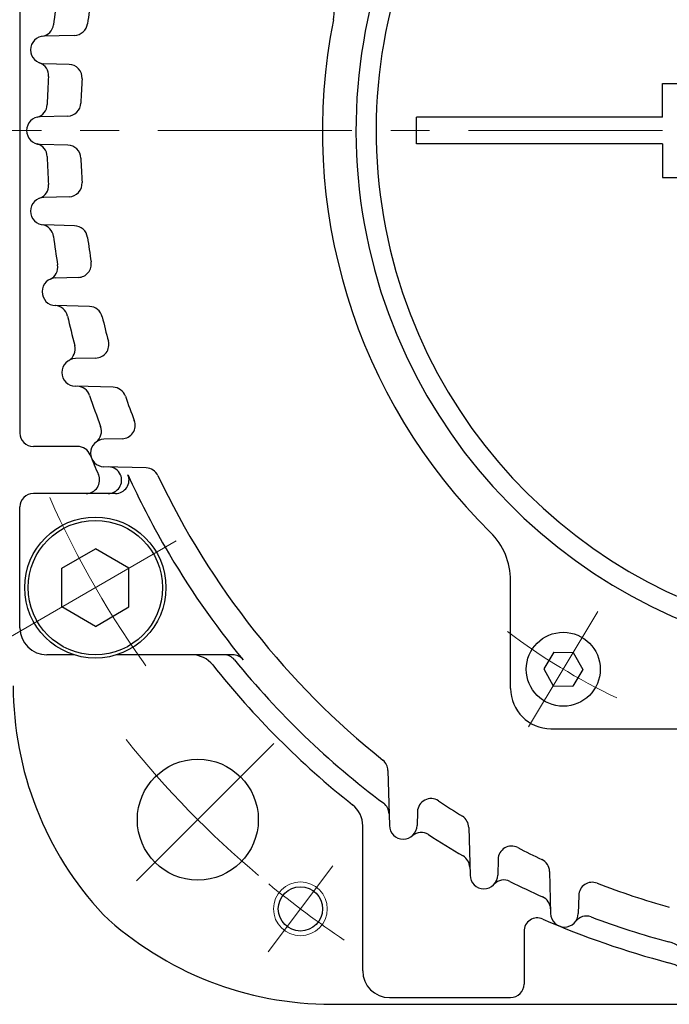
# Model space of a CAD drawing. Header units: millimetres. Extents: x 0 to 1071, y 0 to 742.
# Tile 33 of 128: x 85 to 134, y 422 to 496. Entities that reach past the tile are written whole.
import ezdxf

# ---------------------------------------------------------------- set-up
doc = ezdxf.new("R2010")
doc.units = ezdxf.units.MM
doc.header["$LTSCALE"] = 0.454724
doc.linetypes.add('CENTER', pattern=[50.8, 31.75, -6.35, 6.35, -6.35])
doc.layers.add('NoLayerName_001', color=7, linetype='Continuous')

msp = doc.modelspace()

# ---------------------------------------------------------------- linework, layer by layer
at = {"layer": 'NoLayerName_001', "color": 7, "linetype": 'Continuous', "lineweight": 25}
for p, q in [((85.5, 509.9999), (85.5, 464.9999)), ((89.5641, 494.5832), (87.2858, 494.5235)), ((89.1524, 492.4225), (87.2858, 492.4714)), ((133.3, 490.9999), (166.7, 490.9999)), ((133.3, 488.5), (133.3, 490.9999)), ((89.0616, 488.5799), (86.9995, 488.5259)), ((115, 486.5), (115, 488.5)), ((133.3, 488.5), (115, 488.5)), ((89.0616, 486.42), (86.9995, 486.474)), ((133.3, 486.5), (115, 486.5)), ((133.3, 486.5), (133.3, 484)), ((133.3, 484), (166.7, 484)), ((89.1524, 482.5774), (87.2858, 482.5285)), ((89.5641, 480.4167), (87.2858, 480.4763)), ((89.839, 476.5755), (88.1529, 476.5314)), ((90.6751, 474.4124), (88.1529, 474.4785)), ((91.1418, 470.5744), (89.6256, 470.5347)), ((92.4302, 468.4071), (89.6256, 468.4805)), ((93.1031, 464.574), (91.7499, 464.5385)), ((89.7941, 463.9999), (86.5, 463.9999)), ((94.8916, 462.4002), (91.7499, 462.4825)), ((92.6153, 460.4999), (86.5, 460.4999)), ((85.5, 450.4999), (85.5, 459.4999)), ((88.6103, 454.9434), (91.1103, 456.3867)), ((93.6103, 454.9434), (91.1103, 456.3867)), ((88.6103, 452.0566), (88.6103, 454.9434)), ((93.6103, 452.0566), (93.6103, 454.9434)), ((122, 445.9999), (122, 454.0335)), ((91.1103, 450.6132), (88.6103, 452.0566)), ((91.1103, 450.6132), (93.6103, 452.0566)), ((89.5095, 448.4999), (87.5, 448.4999)), ((101.3276, 448.4999), (92.7111, 448.4999)), ((125.2222, 448.6898), (124.4788, 447.4526)), ((125.2222, 448.6898), (126.6654, 448.6646)), ((126.6654, 448.6646), (127.3651, 447.4022)), ((124.4788, 447.4526), (125.1786, 446.1902)), ((127.3651, 447.4022), (126.6217, 446.165)), ((125.1786, 446.1902), (126.6217, 446.165)), ((125, 442.9999), (135.5683, 442.9999)), ((112.8789, 439.9046), (112.9864, 435.7981)), ((115.0762, 436.8294), (115.0492, 435.7981)), ((111, 424.9999), (111, 435.7795)), ((118.8913, 435.6604), (118.9845, 432.1007)), ((121.0745, 433.2937), (121.0433, 432.1007)), ((124.9003, 432.3915), (124.9826, 429.2499)), ((127.074, 430.603), (127.0386, 429.2499)), ((123, 427.9264), (123, 423.9999)), ((113, 422.9999), (122, 422.9999)), ((108.693, 422.4999), (136, 422.4999))]:
    msp.add_line(p, q, dxfattribs=at)
at = {"layer": 'NoLayerName_001', "color": 4, "linetype": 'CENTER', "lineweight": 13}
for p, q in [((133.3, 487.5), (78.7464, 487.5)), ((84.6151, 449.75), (97.6055, 457.25)), ((128.4972, 451.7133), (123.3468, 443.1416)), ((104.3916, 441.8915), (93.0779, 430.5778)), ((108.7757, 432.7934), (103.9612, 426.4043))]:
    msp.add_line(p, q, dxfattribs=at)
at = {"layer": 'NoLayerName_001', "color": 7, "linetype": 'Continuous', "lineweight": 25}
for centre, radius in [((91.1103, 453.5), 5.25), ((91.1103, 453.5), 5), ((125.922, 447.4274), 2.75), ((98.735, 436.2349), 4.5), ((106.3684, 429.5988), 1.65)]:
    msp.add_circle(centre, radius, dxfattribs=at)
at = {"layer": 'NoLayerName_001', "color": 4, "linetype": 'Continuous', "lineweight": 13}
msp.add_circle((106.3684, 429.5988), 2, dxfattribs=at)
at = {"layer": 'NoLayerName_001', "color": 7, "linetype": 'Continuous', "lineweight": 25}
for centre, radius, start, end in [((150, 487.4999), 39.5, 318.330134, 270.724608), ((150, 487.4999), 38, 319.685091, 271.432544), ((105.8762, 496.3366), 3, 348.675206, 51.023832), ((150, 487.4999), 62.5, 170.792682, 172.761827), ((150, 487.4999), 60, 170.636299, 172.385509), ((87.006, 495.5006), 1, 278.703737, 352.761827), ((89.5379, 495.5829), 1, 271.5, 352.385509), ((150, 487.4999), 42, 168.675206, 225.402055), ((87.3127, 493.4975), 1.0264, 91.5, 268.5), ((86.6318, 491.5888), 1, 356.308031, 70.366121), ((89.1263, 491.4228), 1, 356.312759, 88.5), ((150, 487.4999), 62.5, 176.308031, 178.22698), ((150, 487.4999), 60, 176.312759, 178.046282), ((86.5304, 489.4646), 1, 284.166359, 358.22698), ((89.0355, 489.5795), 1, 271.5, 358.046282), ((87.0263, 487.4999), 1.0263, 91.5, 268.5), ((86.5304, 485.5352), 1, 1.77302, 75.833641), ((89.0355, 485.4203), 1, 1.953718, 88.5), ((150, 487.4999), 62.5, 181.77302, 183.691969), ((150, 487.4999), 60, 181.953718, 183.687241), ((86.6318, 483.411), 1, 289.633879, 3.691969), ((89.1263, 483.577), 1, 271.5, 3.687241), ((87.3127, 481.5024), 1.0264, 91.5, 268.5), ((87.006, 479.4993), 1, 7.238173, 81.296263), ((89.5379, 479.417), 1, 7.614491, 88.5), ((150, 487.4999), 62.5, 187.238173, 189.207318), ((150, 487.4999), 60, 187.614491, 189.363701), ((89.8128, 477.5752), 1, 271.5, 9.363701), ((87.3181, 477.3395), 1, 295.157026, 9.207318), ((88.1797, 475.5049), 1.0268, 90, 268.5), ((88.0667, 473.4813), 1, 12.754024, 86.804316), ((90.6489, 473.4128), 1, 13.352228, 88.5), ((150, 487.4999), 62.5, 192.754024, 194.827903), ((150, 487.4999), 60, 193.352228, 195.134178), ((91.1157, 471.574), 1, 271.5, 15.134178), ((88.6146, 471.2492), 1, 300.791338, 14.827903), ((89.6525, 469.5076), 1.0274, 91.5, 268.5), ((89.7394, 467.4772), 1, 18.380025, 88.5), ((92.4041, 467.4074), 1, 19.23145, 88.5), ((150, 487.4999), 62.5, 198.380025, 200.618426), ((150, 487.4999), 60, 199.23145, 201.066275), ((93.0769, 465.5736), 1, 271.5, 21.066275), ((90.5674, 465.1389), 1, 306.602807, 20.618426), ((86.5, 464.9999), 1, 180, 270), ((91.7768, 463.5105), 1.0284, 91.5, 268.5), ((89.7941, 462.9999), 1, 22.143221, 90), ((150, 487.4999), 64, 202.143221, 203.578178), ((92.0787, 461.4736), 1, 25.01136, 88.5), ((94.8654, 461.4006), 1, 25.331703, 88.5), ((90.4265, 461.4999), 1, 270, 23.578178), ((92.0668, 461.4999), 1, 270, 23.355152), ((92.6153, 461.4999), 1, 270, 23.107998), ((150, 487.4999), 62, 204.415308, 210.000003), ((150, 487.4999), 60, 205.331703, 231.322894), ((86.5, 459.4999), 1, 90, 180), ((117, 454.0335), 5, 360, 45.402055), ((150, 487.4999), 62, 210.000003, 219.414098), ((87.5, 450.4999), 2, 180, 270), ((98.2796, 446.4999), 2, 38.404704, 90), ((100.6822, 447.4999), 1, 39.044313, 90), ((101.3276, 447.4999), 1, 39.414098, 90), ((150, 487.4999), 64, 218.404704, 231.595296), ((150, 487.4999), 62.5, 219.044313, 233.201919), ((110, 446.1939), 25, 180, 222.882), ((125, 445.9999), 3, 180, 270), ((111.8792, 439.8784), 1, 1.5, 51.322894), ((109, 435.7795), 2, 0, 51.595296), ((111.9637, 436.6522), 1, 1.5, 53.201919), ((116.0759, 436.8032), 1, 56.211215, 178.5), ((150, 487.4999), 60, 236.211215, 238.239705), ((117.8916, 435.6342), 1, 1.5, 58.239705), ((114.0178, 435.8252), 1.0318, 181.5, 358.5), ((115.3472, 434.2887), 1, 56.926604, 130.867629), ((150, 487.4999), 62.5, 236.926604, 239.70705), ((122.0742, 433.2676), 1, 62.754757, 178.5), ((150, 487.4999), 60, 242.754757, 244.668297), ((117.9692, 432.6704), 1, 1.5, 59.70705), ((123.9007, 432.3653), 1, 1.5, 64.668297), ((120.0139, 432.1277), 1.0298, 181.5, 358.5), ((121.5062, 430.7518), 1, 63.338283, 137.323441), ((150, 487.4999), 62.5, 243.338283, 245.803704), ((128.0737, 430.5768), 1, 68.933725, 178.5), ((150, 487.4999), 60, 248.933725, 254.345178), ((123.9736, 429.5786), 1, 1.5, 65.803704), ((126.0106, 429.2768), 1.0284, 181.5, 358.5), ((108.693, 447.4999), 25, 227.118, 270), ((124, 427.9264), 1, 66.421822, 180), ((150, 487.4999), 64, 246.421822, 255.301576), ((127.6389, 428.0673), 1, 69.381574, 143.397193), ((150, 487.4999), 62.5, 249.381574, 254.957113), ((133, 424.2445), 3, 0, 74.957113), ((133, 422.6925), 3, 0, 75.301576), ((113, 424.9999), 2, 180, 270), ((122, 423.9999), 1, 270, 0)]:
    msp.add_arc(centre, radius, start, end, dxfattribs=at)
at = {"layer": 'NoLayerName_001', "color": 4, "linetype": 'CENTER', "lineweight": 13}
for centre, radius, start, end in [((150, 487.5), 68, 203.677408, 216.322598), ((150, 487.5), 46.75, 232.869185, 244.541488), ((150, 487.4999), 72.5, 218.674495, 229.838452), ((150, 487.4999), 72.5, 230.628971, 236.161548)]:
    msp.add_arc(centre, radius, start, end, dxfattribs=at)

doc.saveas('drawing.dxf')
